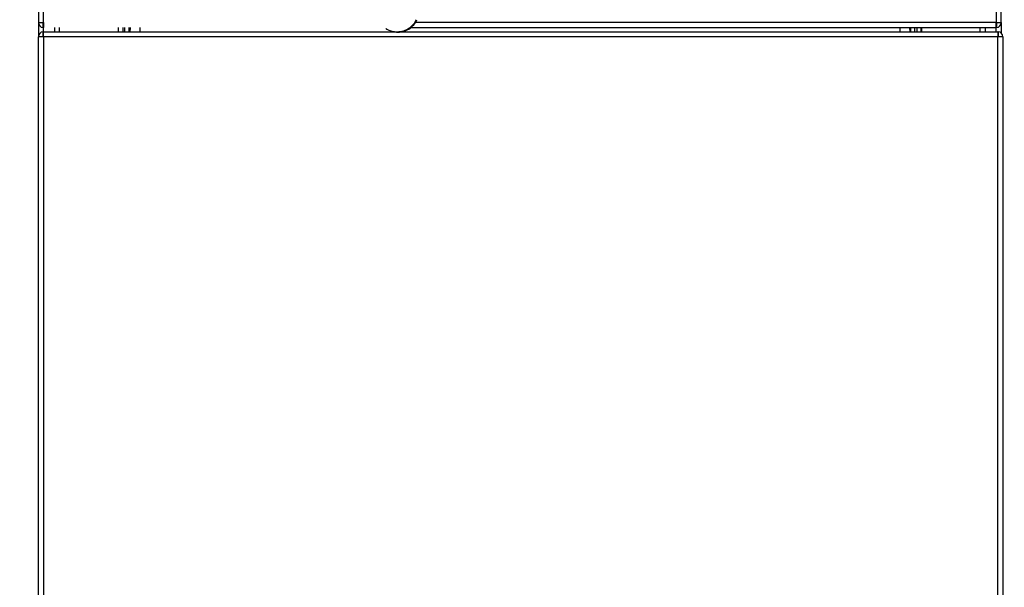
# Model space of a CAD drawing. Header units: millimetres. Extents: x -40 to 419, y 0 to 295.
# Tile 25 of 85: x 86 to 109, y 193 to 207. Entities that reach past the tile are written whole.
import ezdxf
from ezdxf.enums import TextEntityAlignment as Align

# ---------------------------------------------------------------- set-up
doc = ezdxf.new("R2010")
doc.units = ezdxf.units.MM
doc.layers.add('BW4C_TWINTOWER_H', color=7, linetype='Continuous')
doc.layers.add('Standard', color=7, linetype='Continuous')
doc.styles.add('SEACAD_Arial', font='arial.ttf')
doc.dimstyles.new('ISO_(mm)', dxfattribs={"dimtxt": 3, "dimasz": 3, "dimexe": 1.5, "dimexo": 0, "dimgap": 0.75, "dimtad": 1, "dimdec": 0, "dimlfac": 10, "dimtxsty": 'SEACAD_Arial', "dimblk1": '_SE_FILLED', "dimblk2": '_SE_FILLED', "dimsah": 1, "dimcen": 1.5, "dimadec": 0, "dimazin": 0, "dimtfac": 0.5, "dimtmove": 0, "dimatfit": 3, "dimfxl": 1, "dimarcsym": 0})

# ---------------------------------------------------------------- blocks, each defined once
blk = doc.blocks.new('SE1')
at = {"layer": 'BW4C_TWINTOWER_H', "color": 7, "linetype": 'Continuous'}
for p, q in [((85.95, 228.086), (85.95, 206.672)), ((86.068, 206.672), (86.068, 228.086)), ((108.632, 228.086), (108.632, 206.672)), ((108.75, 206.672), (108.75, 228.086)), ((85.95, 206.672), (85.95, 206.334)), ((85.95, 206.672), (86.068, 206.672)), ((86.061, 206.555), (86.061, 206.656)), ((86.068, 206.672), (86.068, 206.555)), ((108.632, 206.672), (94.859, 206.672)), ((108.632, 206.555), (108.632, 206.672)), ((108.632, 206.672), (108.75, 206.672)), ((108.639, 206.656), (108.639, 206.555)), ((108.75, 206.672), (108.75, 206.424)), ((86.07, 206.334), (85.95, 206.334)), ((85.95, 189.754), (85.95, 206.334)), ((86.06, 206.352), (86.06, 206.454)), ((86.075, 206.554), (86.068, 206.554)), ((86.07, 206.454), (86.07, 206.554)), ((86.07, 206.334), (86.07, 206.454)), ((86.07, 206.454), (94.376, 206.454)), ((108.67, 206.334), (86.07, 206.334)), ((86.07, 206.334), (86.07, 189.754)), ((86.33, 206.554), (86.33, 206.454)), ((86.45, 206.454), (86.45, 206.554)), ((87.842, 206.554), (87.842, 206.454)), ((87.85, 206.454), (87.85, 206.554)), ((87.95, 206.554), (87.95, 206.454)), ((88, 206.454), (88, 206.554)), ((88.1, 206.454), (88.1, 206.554)), ((88.12, 206.554), (88.113, 206.454)), ((88.35, 206.554), (88.35, 206.454)), ((94.484, 206.454), (108.67, 206.454)), ((94.747, 206.554), (108.625, 206.554)), ((106.35, 206.554), (106.35, 206.454)), ((106.58, 206.554), (106.587, 206.454)), ((106.6, 206.554), (106.6, 206.454)), ((106.7, 206.454), (106.7, 206.554)), ((106.75, 206.554), (106.75, 206.454)), ((106.85, 206.454), (106.85, 206.554)), ((106.858, 206.554), (106.858, 206.454)), ((108.25, 206.454), (108.25, 206.554)), ((108.37, 206.554), (108.37, 206.454)), ((108.632, 206.554), (108.625, 206.554)), ((108.63, 206.454), (108.63, 206.554)), ((108.67, 206.454), (108.67, 206.334)), ((108.79, 206.334), (108.67, 206.334)), ((108.67, 189.754), (108.67, 206.334)), ((108.68, 206.454), (108.68, 206.352)), ((108.79, 206.334), (108.79, 189.754))]:
    blk.add_line(p, q, dxfattribs=at)
for centre, radius, start, end in [((86.068, 206.672), 0.118, 180, 266.5645), ((86.068, 206.672), 0.018, 180, 246.8689), ((86.068, 206.672), 0.018, 246.8689, 270), ((108.632, 206.672), 0.018, 270, 293.1311), ((108.632, 206.672), 0.018, 293.1311, 0), ((108.632, 206.672), 0.118, 273.4355, 0), ((86.07, 206.334), 0.12, 94.7802, 180), ((86.07, 206.334), 0.02, 120, 180), ((86.07, 206.334), 0.12, 90, 94.7802), ((86.07, 206.334), 0.02, 90, 120), ((86.068, 206.672), 0.118, 266.5645, 270), ((86.075, 206.672), 0.118, 266.5645, 270), ((108.625, 206.672), 0.118, 270, 273.4355), ((108.632, 206.672), 0.118, 270, 273.4355), ((108.67, 206.334), 0.12, 85.2198, 90), ((108.67, 206.334), 0.02, 60, 90), ((108.67, 206.334), 0.12, 0, 85.2198), ((108.67, 206.334), 0.02, 0, 60)]:
    blk.add_arc(centre, radius, start, end, dxfattribs=at)
blk.add_open_spline([(94.895, 206.736), (94.887, 206.718), (94.852, 206.654), (94.771, 206.559), (94.633, 206.475), (94.481, 206.441), (94.349, 206.45), (94.254, 206.482), (94.194, 206.515), (94.171, 206.532), (94.189, 206.522), (94.244, 206.491), (94.335, 206.458), (94.461, 206.44), (94.612, 206.461), (94.757, 206.534), (94.857, 206.633), (94.9, 206.707), (94.914, 206.739)], degree=3, knots=[0.2064728, 0.2064728, 0.2064728, 0.2064728, 0.21875, 0.25, 0.28125, 0.3125, 0.34375, 0.375, 0.40625, 0.4375, 0.46875, 0.5, 0.53125, 0.5625, 0.59375, 0.625, 0.65625, 0.6771807, 0.6771807, 0.6771807, 0.6771807], dxfattribs=at)
blk = doc.blocks.new('DMBLK1')
at = {"layer": 'Standard', "linetype": 'Continuous'}
for points in [[(67.86, 241.558), (68.86, 241.558), (68.36, 244.558)], [(67.86, 182.904), (68.36, 179.904), (68.86, 182.904)]]:
    blk.add_hatch(color=7, dxfattribs=at).paths.add_polyline_path(points)
at = {"layer": 'Standard', "color": 7, "linetype": 'Continuous'}
for p, q in [((86.73, 244.558), (66.86, 244.558)), ((68.36, 179.904), (68.36, 244.558)), ((87.4, 179.904), (66.86, 179.904))]:
    blk.add_line(p, q, dxfattribs=at)
at = {"layer": 'Standard', "color": 7, "linetype": 'Continuous', "style": 'SEACAD_Arial'}
blk.add_text('647', height=3, rotation=90, dxfattribs=at).set_placement((64.61, 208.71), align=Align.TOP_LEFT)
blk = doc.blocks.new('_SE_FILLED')
at = {"color": 0}
blk.add_line((0, 0), (-1, 0), dxfattribs=at)
blk.add_solid([(0, 0), (-1, -0.1665), (-1, 0.1665), (0, 0)], dxfattribs=at)
blk = doc.blocks.new('DMBLK11')
at = {"layer": 'Standard', "linetype": 'Continuous'}
for points in [[(88.95, 154.663), (88.95, 155.663), (85.95, 155.163)], [(145.896, 154.663), (148.896, 155.163), (145.896, 155.663)]]:
    blk.add_hatch(color=7, dxfattribs=at).paths.add_polyline_path(points)
at = {"layer": 'Standard', "color": 7, "linetype": 'Continuous'}
for p, q in [((148.896, 189.854), (148.896, 153.663)), ((85.95, 189.754), (85.95, 153.663)), ((85.95, 155.163), (148.896, 155.163))]:
    blk.add_line(p, q, dxfattribs=at)
at = {"layer": 'Standard', "color": 7, "linetype": 'Continuous', "style": 'SEACAD_Arial'}
blk.add_text('629', height=3, dxfattribs=at).set_placement((113.901, 158.913), align=Align.TOP_LEFT)

msp = doc.modelspace()

# ---------------------------------------------------------------- block references
at = {"layer": 'Standard'}
msp.add_blockref('SE1', (0, 0), dxfattribs=at)

# ---------------------------------------------------------------- dimensions: what is measured, and where the dimension line sits
at = {"layer": 'Standard', "color": 7, "linetype": 'Continuous'}
dim = msp.add_linear_dim(base=(68.36, 244.5585), p1=(87.4001, 179.9044), p2=(86.7297, 244.5585), angle=90, text='\\A1;<>', dimstyle='ISO_(mm)', dxfattribs=at)
dim.commit()
dim.dimension.update_dxf_attribs({"geometry": 'DMBLK1', "text_midpoint": (68.36, 212.2314), "dimtype": 160})
dim = msp.add_linear_dim(base=(148.8961, 155.1633), p1=(85.9501, 189.7544), p2=(148.8961, 206.4344), text='\\A1;<>', dimstyle='ISO_(mm)', dxfattribs=at)
dim.commit()
dim.dimension.update_dxf_attribs({"geometry": 'DMBLK11', "text_midpoint": (117.4231, 155.1633), "dimtype": 160})

doc.saveas('drawing.dxf')
